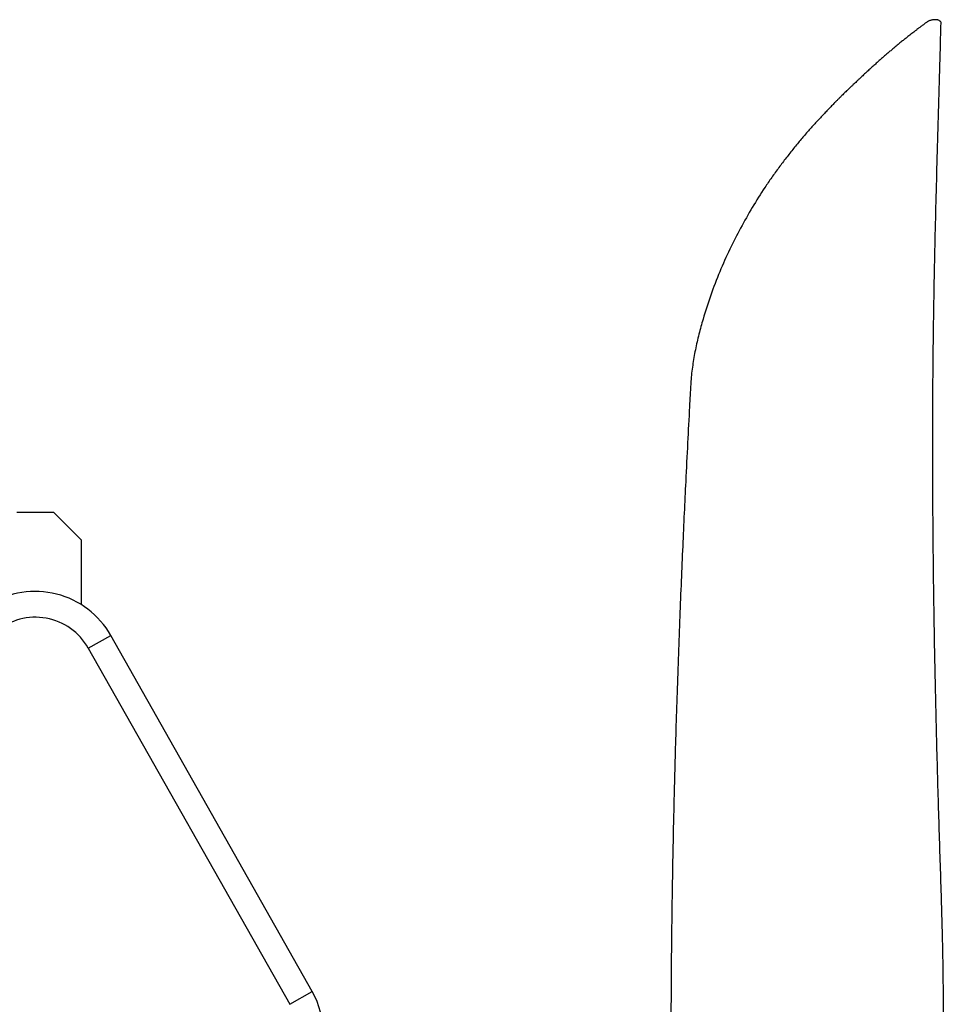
# Model space of a CAD drawing. Header units: inches. Extents: x -25.6 to 20.4, y -29.8 to 30.6.
# Tile 11 of 11: x 0.6 to 20.3, y 9.6 to 30.6. Entities that reach past the tile are written whole.
import ezdxf

# ---------------------------------------------------------------- set-up
doc = ezdxf.new("R2010")
doc.units = ezdxf.units.IN
doc.header["$MEASUREMENT"] = 0

msp = doc.modelspace()

# ---------------------------------------------------------------- linework, layer by layer
at = {"color": 7, "linetype": 'Continuous', "lineweight": 25}
for p, q in [((1.289, 20.102), (0.501, 20.102)), ((1.879, 19.511), (1.289, 20.102)), ((1.879, 18.134), (1.879, 19.511)), ((6.809, 9.866), (2.506, 17.477)), ((2.026, 17.206), (6.329, 9.595))]:
    msp.add_line(p, q, dxfattribs=at)
at = {"color": 8, "linetype": 'Continuous', "lineweight": 25}
for p, q in [((2.026, 17.206), (2.506, 17.477)), ((6.329, 9.595), (6.809, 9.866))]:
    msp.add_line(p, q, dxfattribs=at)
at = {"color": 7, "linetype": 'Continuous', "lineweight": 25}
for centre, radius, start, end in [((0.895, 16.567), 1.85, 29.4836, 122.1349), ((0.895, 16.567), 1.299, 29.4836, 130), ((5.198, 8.956), 1.85, 0, 29.4836)]:
    msp.add_arc(centre, radius, start, end, dxfattribs=at)
for points, knots in [([(20.179, 30.626), (20.176, 30.627), (20.172, 30.629), (20.167, 30.631), (20.165, 30.632), (20.164, 30.632), (20.164, 30.632), (20.164, 30.632), (20.164, 30.632), (20.164, 30.632), (20.164, 30.632), (20.164, 30.632), (20.164, 30.632), (20.163, 30.632), (20.163, 30.632), (20.162, 30.632), (20.16, 30.632), (20.155, 30.633), (20.144, 30.634), (20.128, 30.635), (20.103, 30.635), (20.072, 30.632), (20.039, 30.627), (20.01, 30.62), (19.979, 30.608), (19.942, 30.588), (19.904, 30.56), (19.858, 30.525), (19.809, 30.489), (19.763, 30.454), (19.72, 30.421), (19.679, 30.389), (19.637, 30.356), (19.595, 30.324), (19.553, 30.291), (19.512, 30.259), (19.466, 30.222), (19.41, 30.178), (19.34, 30.121), (19.267, 30.06), (19.196, 30.001), (19.131, 29.946), (19.067, 29.89), (19.002, 29.834), (18.937, 29.776), (18.871, 29.718), (18.804, 29.657), (18.746, 29.605), (18.698, 29.561), (18.662, 29.527), (18.625, 29.493), (18.586, 29.457), (18.546, 29.42), (18.505, 29.381), (18.468, 29.346), (18.432, 29.312), (18.398, 29.28), (18.36, 29.245), (18.317, 29.204), (18.27, 29.16), (18.225, 29.117), (18.177, 29.07), (18.128, 29.022), (18.076, 28.97), (18.029, 28.923), (17.976, 28.868), (17.919, 28.809), (17.852, 28.74), (17.785, 28.671), (17.716, 28.596), (17.642, 28.517), (17.562, 28.432), (17.482, 28.345), (17.405, 28.258), (17.328, 28.17), (17.223, 28.047), (17.09, 27.885), (16.932, 27.683), (16.774, 27.477), (16.623, 27.267), (16.43, 26.985), (16.205, 26.628), (15.957, 26.187), (15.722, 25.729), (15.509, 25.251), (15.317, 24.753), (15.172, 24.305), (15.065, 23.914), (14.989, 23.586), (14.932, 23.249), (14.9, 23.004), (14.896, 22.868), (14.895, 22.849)], [0, 0, 0, 0, 0.000922, 0.001457, 0.001581, 0.001615, 0.001624, 0.001627, 0.001629, 0.001632, 0.001634, 0.001639, 0.001647, 0.001662, 0.001688, 0.001739, 0.001836, 0.002076, 0.002766, 0.003912, 0.004961, 0.007283, 0.009626, 0.011927, 0.014244, 0.018937, 0.026405, 0.033346, 0.042367, 0.050348, 0.056276, 0.063623, 0.070519, 0.07706, 0.083859, 0.090987, 0.096945, 0.106411, 0.117747, 0.130952, 0.14179, 0.151858, 0.162307, 0.172749, 0.183168, 0.193631, 0.204136, 0.215462, 0.22127, 0.226785, 0.232825, 0.239021, 0.245241, 0.251558, 0.258155, 0.262848, 0.268568, 0.273826, 0.280319, 0.288321, 0.295305, 0.301102, 0.310625, 0.317797, 0.32541, 0.332773, 0.342838, 0.35262, 0.363824, 0.37393, 0.385559, 0.398502, 0.410802, 0.422809, 0.435131, 0.447256, 0.47372, 0.500443, 0.526281, 0.553002, 0.578875, 0.628953, 0.678615, 0.727339, 0.776869, 0.826742, 0.875475, 0.905425, 0.935658, 0.965124, 0.995036, 1, 1, 1, 1]), ([(20.297, 1.63), (20.297, 1.641), (20.298, 1.677), (20.3, 1.727), (20.301, 1.789), (20.302, 1.858), (20.303, 1.943), (20.307, 2.042), (20.308, 2.133), (20.309, 2.209), (20.307, 2.313), (20.306, 2.441), (20.301, 2.595), (20.294, 2.753), (20.28, 2.906), (20.275, 3.051), (20.269, 3.147), (20.266, 3.209), (20.264, 3.251), (20.263, 3.285), (20.262, 3.317), (20.261, 3.352), (20.259, 3.394), (20.257, 3.449), (20.255, 3.523), (20.252, 3.618), (20.249, 3.733), (20.245, 3.86), (20.242, 3.99), (20.239, 4.116), (20.236, 4.234), (20.232, 4.34), (20.229, 4.435), (20.227, 4.525), (20.224, 4.613), (20.221, 4.707), (20.218, 4.803), (20.217, 4.9), (20.214, 4.993), (20.211, 5.089), (20.206, 5.302), (20.203, 5.632), (20.204, 6.083), (20.213, 6.539), (20.227, 7), (20.244, 7.473), (20.262, 7.951), (20.276, 8.436), (20.287, 8.95), (20.291, 9.498), (20.289, 9.933), (20.286, 10.242), (20.283, 10.403), (20.281, 10.538), (20.279, 10.643), (20.277, 10.744), (20.275, 10.867), (20.271, 11.035), (20.266, 11.245), (20.259, 11.484), (20.247, 11.899), (20.228, 12.478), (20.204, 13.22), (20.181, 13.974), (20.159, 14.751), (20.139, 15.557), (20.119, 16.395), (20.102, 17.265), (20.087, 18.171), (20.076, 18.999), (20.069, 19.747), (20.064, 20.416), (20.062, 21.119), (20.062, 21.858), (20.064, 22.631), (20.071, 23.439), (20.081, 24.28), (20.096, 25.152), (20.116, 26.056), (20.139, 26.988), (20.166, 27.946), (20.194, 28.928), (20.219, 29.805), (20.233, 30.351), (20.238, 30.567)], [0, 0, 0, 0, 0.001759, 0.005414, 0.008459, 0.011086, 0.01457, 0.018903, 0.023046, 0.026867, 0.030731, 0.039783, 0.048503, 0.056612, 0.065798, 0.075534, 0.085064, 0.090075, 0.095567, 0.10092, 0.104858, 0.107754, 0.111079, 0.115147, 0.120361, 0.126493, 0.133584, 0.141215, 0.148288, 0.155095, 0.161156, 0.166444, 0.170933, 0.174807, 0.179197, 0.183139, 0.18752, 0.191896, 0.195592, 0.19865, 0.202251, 0.218545, 0.235084, 0.251669, 0.267478, 0.283372, 0.299005, 0.314571, 0.331192, 0.348662, 0.367283, 0.373313, 0.378603, 0.382938, 0.386322, 0.388759, 0.392791, 0.398222, 0.405054, 0.41312, 0.421352, 0.445007, 0.468455, 0.491784, 0.515841, 0.540886, 0.566452, 0.592981, 0.620478, 0.648945, 0.668077, 0.688217, 0.709412, 0.731666, 0.754984, 0.77937, 0.804829, 0.831366, 0.858972, 0.887621, 0.917278, 0.947894, 0.979409, 1, 1, 1, 1]), ([(20.241, 30.567), (20.242, 30.57), (20.245, 30.581), (20.231, 30.597), (20.207, 30.612), (20.192, 30.619), (20.182, 30.624), (20.18, 30.625), (20.179, 30.626)], [0, 0, 0, 0, 0.1320455, 0.5530085, 0.7350691, 0.9412208, 0.9707807, 1, 1, 1, 1]), ([(14.893, 22.849), (14.884, 22.689), (14.861, 22.271), (14.825, 21.578), (14.787, 20.818), (14.752, 20.082), (14.72, 19.374), (14.688, 18.636), (14.658, 17.868), (14.628, 17.068), (14.6, 16.259), (14.575, 15.463), (14.553, 14.705), (14.535, 13.988), (14.519, 13.312), (14.507, 12.679), (14.496, 12.088), (14.488, 11.541), (14.482, 11.054), (14.478, 10.624), (14.475, 10.247), (14.473, 9.906), (14.471, 9.6), (14.469, 9.313), (14.467, 9.026), (14.466, 8.749), (14.464, 8.481), (14.462, 8.219), (14.459, 7.932), (14.456, 7.616), (14.451, 7.278), (14.445, 6.943), (14.439, 6.622), (14.432, 6.318), (14.425, 6.066), (14.419, 5.887), (14.416, 5.808), (14.416, 5.781)], [0, 0, 0, 0, 0.026854, 0.070314, 0.116205, 0.154015, 0.193417, 0.234468, 0.277236, 0.321806, 0.368284, 0.413041, 0.455761, 0.496392, 0.534902, 0.571246, 0.60536, 0.637172, 0.6666, 0.69094, 0.713351, 0.733809, 0.752193, 0.768731, 0.786165, 0.805156, 0.820299, 0.836614, 0.854909, 0.875314, 0.897872, 0.921238, 0.941905, 0.962662, 0.983376, 0.994199, 1, 1, 1, 1])]:
    msp.add_open_spline(points, degree=3, knots=knots, dxfattribs=at)

doc.saveas('drawing.dxf')
